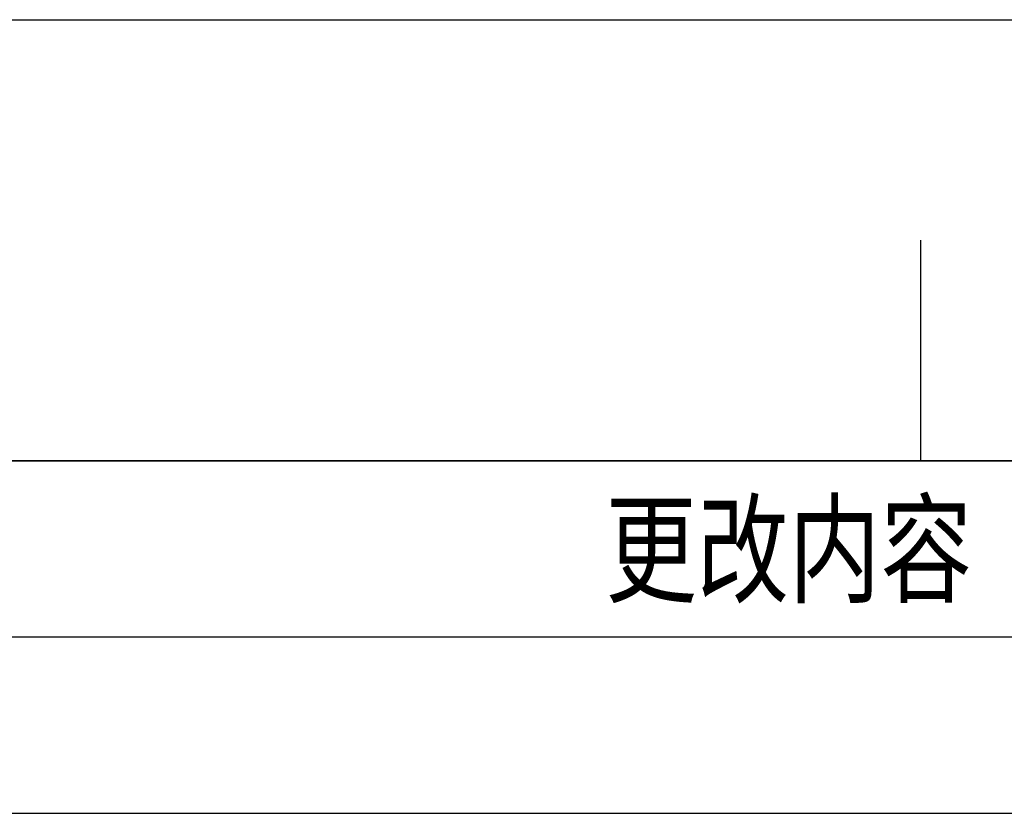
# Model space of a CAD drawing. Header units: millimetres. Extents: x 773 to 1664, y 340 to 970.
# Tile 47 of 60: x 1433 to 1500, y 916 to 970. Entities that reach past the tile are written whole.
import ezdxf

# ---------------------------------------------------------------- set-up
doc = ezdxf.new("R2010")
doc.units = ezdxf.units.MM
doc.header["$LTSCALE"] = 46.2
doc.layers.get('0').update_dxf_attribs({"linetype": 'CONTINUOUS'})
doc.layers.add('1', color=7, linetype='CONTINUOUS')
doc.styles.add('TEXTSTYLE_4', font='txt', dxfattribs={"width": 0.8})

# ---------------------------------------------------------------- blocks, each defined once
blk = doc.blocks.new('*T20')
at = {"color": 0, "linetype": 'ByBlock', "lineweight": -2, "transparency": 16777216}
for p, q in [((0, 0), (234, 0)), ((0, 0), (0, -23.977)), ((19.125, 0), (19.125, -23.977)), ((162, 0), (162, -23.977)), ((198, 0), (198, -23.977)), ((234, 0), (234, -23.977)), ((0, -11.977), (234, -11.977)), ((0, -23.977), (234, -23.977))]:
    blk.add_line(p, q, dxfattribs=at)

msp = doc.modelspace()

# ---------------------------------------------------------------- linework, layer by layer
at = {"linetype": 'Continuous'}
msp.add_line((772.801, 970.328), (1663.801, 970.328), dxfattribs=at)
at = {"layer": '1', "linetype": 'Continuous'}
for p, q in [((1494.301, 955.328), (1494.301, 940.328)), ((1423.801, 940.328), (1633.801, 940.328)), ((1423.801, 928.328), (1573.801, 928.328)), ((1423.801, 916.328), (1597.801, 916.328))]:
    msp.add_line(p, q, dxfattribs=at)

# ---------------------------------------------------------------- block references
msp.add_blockref('*T20', (1399.662, 940.297))

# ---------------------------------------------------------------- texts
at = {"linetype": 'Continuous', "style": 'TEXTSTYLE_4', "width": 0.8}
msp.add_text('更改内容', height=6, dxfattribs=at).set_placement((1472.866, 931.285))

doc.saveas('drawing.dxf')
